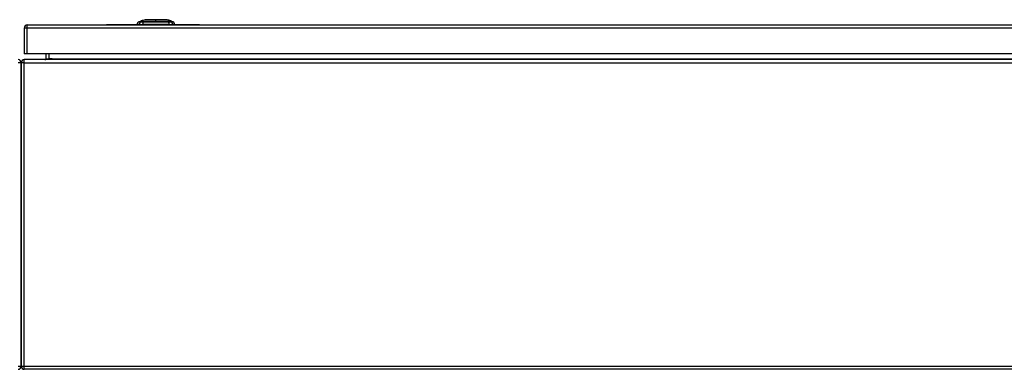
# Model space of a CAD drawing. Header units: inches. Extents: x 25 to 686, y 75 to 314.
# Tile 45 of 160: x 91 to 123, y 296 to 307. Entities that reach past the tile are written whole.
import ezdxf

# ---------------------------------------------------------------- set-up
doc = ezdxf.new("R2010")
doc.units = ezdxf.units.IN
doc.header["$MEASUREMENT"] = 0
doc.layers.add('Visible Edges(ANSI)', color=7, linetype='Continuous', lineweight=25)
doc.layers.add('Visible Tangent Edges(ANSI)', color=7, linetype='Continuous', lineweight=25)

msp = doc.modelspace()

# ---------------------------------------------------------------- linework, layer by layer
at = {"layer": 'Visible Edges(ANSI)'}
for p, q in [((91.528, 306.681), (91.528, 305.846)), ((91.627, 306.78), (157.232, 306.78)), ((93.93, 306.786), (93.93, 306.78)), ((93.93, 306.786), (94.18, 306.786)), ((95.212, 306.786), (94.18, 306.786)), ((95.241, 306.795), (95.168, 306.795)), ((95.228, 306.882), (95.29, 306.904)), ((95.241, 306.795), (95.35, 306.795)), ((95.285, 306.902), (95.285, 306.902)), ((95.298, 306.907), (95.333, 306.919)), ((95.298, 306.907), (95.298, 306.907)), ((95.303, 306.905), (95.303, 306.904)), ((95.314, 306.912), (95.322, 306.915)), ((95.315, 306.913), (95.315, 306.913)), ((95.322, 306.915), (95.322, 306.915)), ((95.329, 306.917), (95.338, 306.92)), ((95.33, 306.915), (95.33, 306.915)), ((95.334, 306.919), (95.334, 306.919)), ((95.337, 306.916), (95.337, 306.915)), ((95.338, 306.92), (95.338, 306.92)), ((95.343, 306.923), (95.422, 306.95)), ((95.343, 306.921), (95.343, 306.921)), ((95.347, 306.924), (95.347, 306.923)), ((96.207, 306.795), (95.35, 306.795)), ((95.36, 306.927), (95.36, 306.927)), ((95.362, 306.924), (95.362, 306.923)), ((95.364, 306.925), (95.364, 306.924)), ((96.135, 306.95), (96.16, 306.942)), ((96.16, 306.941), (96.16, 306.942)), ((96.16, 306.941), (96.16, 306.941)), ((96.16, 306.94), (96.16, 306.941)), ((96.178, 306.934), (96.16, 306.94)), ((96.16, 306.939), (96.16, 306.939)), ((96.16, 306.937), (96.16, 306.938)), ((96.166, 306.939), (96.207, 306.925)), ((96.176, 306.936), (96.176, 306.936)), ((96.176, 306.936), (96.176, 306.935)), ((96.183, 306.933), (96.183, 306.933)), ((96.19, 306.931), (96.19, 306.931)), ((96.19, 306.931), (96.19, 306.931)), ((96.195, 306.927), (96.195, 306.926)), ((96.205, 306.924), (96.197, 306.927)), ((96.197, 306.927), (96.197, 306.927)), ((96.197, 306.927), (96.197, 306.927)), ((96.197, 306.927), (96.197, 306.926)), ((96.197, 306.925), (96.197, 306.924)), ((96.202, 306.925), (96.207, 306.923)), ((96.205, 306.926), (96.205, 306.925)), ((96.205, 306.925), (96.205, 306.925)), ((96.205, 306.925), (96.205, 306.924)), ((96.207, 306.925), (96.207, 306.925)), ((96.207, 306.925), (96.274, 306.902)), ((96.207, 306.925), (96.207, 306.925)), ((96.207, 306.923), (96.207, 306.924)), ((96.207, 306.924), (96.207, 306.924)), ((96.207, 306.923), (96.207, 306.923)), ((96.207, 306.795), (96.316, 306.795)), ((96.209, 306.923), (96.209, 306.923)), ((96.274, 306.902), (96.274, 306.901)), ((96.275, 306.901), (96.275, 306.9)), ((96.275, 306.901), (96.275, 306.901)), ((96.275, 306.901), (96.275, 306.901)), ((96.275, 306.901), (96.329, 306.882)), ((96.389, 306.795), (96.316, 306.795)), ((97.18, 306.786), (96.345, 306.786)), ((97.18, 306.786), (97.43, 306.786)), ((97.43, 306.78), (97.43, 306.786)), ((91.627, 305.846), (91.528, 305.846)), ((157.232, 305.846), (91.627, 305.846)), ((92.228, 305.846), (92.228, 305.691)), ((91.43, 305.561), (91.43, 295.759)), ((91.43, 295.759), (91.43, 305.561)), ((157.331, 305.66), (91.529, 305.66)), ((156.055, 295.66), (91.529, 295.66))]:
    msp.add_line(p, q, dxfattribs=at)
at = {"layer": 'Visible Edges(ANSI)', "flags": 128}
for points in [[(95.302, 306.908), (95.3, 306.907), (95.298, 306.906), (95.296, 306.906), (95.294, 306.905), (95.292, 306.904), (95.29, 306.904), (95.289, 306.903), (95.287, 306.903), (95.286, 306.902), (95.285, 306.902), (95.284, 306.902), (95.283, 306.901), (95.282, 306.901), (95.281, 306.901), (95.281, 306.901), (95.28, 306.9), (95.279, 306.9), (95.279, 306.9), (95.279, 306.9), (95.278, 306.9), (95.278, 306.9), (95.278, 306.9), (95.278, 306.9), (95.278, 306.9)], [(95.278, 306.9), (95.278, 306.9), (95.278, 306.9), (95.278, 306.9), (95.278, 306.9), (95.279, 306.9), (95.28, 306.9), (95.281, 306.901), (95.282, 306.901), (95.283, 306.901), (95.283, 306.902), (95.284, 306.902), (95.285, 306.902), (95.286, 306.903), (95.287, 306.903), (95.288, 306.903), (95.289, 306.904), (95.29, 306.904), (95.291, 306.904), (95.292, 306.905), (95.293, 306.905), (95.294, 306.905), (95.295, 306.906), (95.296, 306.906), (95.298, 306.907)], [(95.285, 306.901), (95.287, 306.902), (95.29, 306.903), (95.292, 306.904), (95.295, 306.904), (95.297, 306.905), (95.299, 306.906), (95.302, 306.907), (95.304, 306.908), (95.307, 306.909), (95.309, 306.909), (95.312, 306.91), (95.314, 306.911), (95.316, 306.912), (95.319, 306.913), (95.321, 306.914), (95.324, 306.914), (95.326, 306.915), (95.328, 306.916), (95.331, 306.917), (95.333, 306.918), (95.336, 306.919), (95.338, 306.919), (95.341, 306.92), (95.343, 306.921)], [(95.285, 306.902), (95.285, 306.902), (95.285, 306.902), (95.286, 306.902), (95.286, 306.903), (95.287, 306.903), (95.287, 306.903), (95.288, 306.903), (95.288, 306.903), (95.289, 306.904), (95.29, 306.904), (95.291, 306.904), (95.291, 306.904), (95.292, 306.904), (95.293, 306.905), (95.294, 306.905), (95.294, 306.905), (95.295, 306.906), (95.296, 306.906), (95.297, 306.906), (95.298, 306.907), (95.299, 306.907), (95.3, 306.907), (95.301, 306.907), (95.302, 306.908)], [(95.299, 306.907), (95.298, 306.907), (95.297, 306.906), (95.296, 306.906), (95.295, 306.906), (95.294, 306.905), (95.293, 306.905), (95.292, 306.905), (95.291, 306.904), (95.29, 306.904), (95.289, 306.904), (95.288, 306.903), (95.288, 306.903), (95.287, 306.903), (95.287, 306.903), (95.286, 306.903), (95.286, 306.903), (95.286, 306.903), (95.286, 306.902), (95.285, 306.902), (95.285, 306.902), (95.285, 306.902), (95.285, 306.902), (95.285, 306.902), (95.285, 306.902)], [(95.287, 306.901), (95.286, 306.901), (95.286, 306.901), (95.286, 306.901), (95.286, 306.901), (95.286, 306.901), (95.286, 306.901), (95.286, 306.901), (95.286, 306.901), (95.286, 306.901), (95.286, 306.901), (95.286, 306.901), (95.286, 306.901), (95.286, 306.901), (95.286, 306.901), (95.286, 306.901), (95.286, 306.901), (95.286, 306.901), (95.285, 306.901), (95.285, 306.901), (95.285, 306.901), (95.285, 306.901), (95.285, 306.901), (95.285, 306.901), (95.285, 306.901)], [(95.361, 306.927), (95.358, 306.926), (95.355, 306.925), (95.352, 306.924), (95.349, 306.923), (95.345, 306.922), (95.342, 306.921), (95.339, 306.919), (95.336, 306.918), (95.333, 306.917), (95.33, 306.916), (95.327, 306.915), (95.324, 306.914), (95.321, 306.913), (95.317, 306.912), (95.314, 306.911), (95.311, 306.91), (95.308, 306.909), (95.305, 306.908), (95.302, 306.907), (95.299, 306.905), (95.296, 306.904), (95.293, 306.903), (95.29, 306.902), (95.287, 306.901)], [(95.297, 306.903), (95.296, 306.903), (95.296, 306.903), (95.299, 306.904), (95.301, 306.905), (95.302, 306.906), (95.303, 306.906), (95.304, 306.906), (95.305, 306.907), (95.306, 306.907), (95.307, 306.907), (95.308, 306.908), (95.31, 306.908), (95.311, 306.909), (95.312, 306.909), (95.313, 306.91), (95.314, 306.91), (95.316, 306.91), (95.317, 306.911), (95.318, 306.911), (95.319, 306.912), (95.321, 306.912), (95.322, 306.913), (95.323, 306.913), (95.325, 306.914)], [(95.328, 306.912), (95.326, 306.911), (95.325, 306.911), (95.323, 306.91), (95.321, 306.91), (95.32, 306.909), (95.318, 306.909), (95.317, 306.908), (95.315, 306.908), (95.313, 306.907), (95.311, 306.906), (95.309, 306.906), (95.307, 306.905), (95.305, 306.905), (95.304, 306.904), (95.303, 306.904), (95.302, 306.904), (95.301, 306.904), (95.3, 306.903), (95.299, 306.903), (95.299, 306.903), (95.298, 306.903), (95.298, 306.903), (95.297, 306.903), (95.297, 306.903)], [(95.298, 306.907), (95.298, 306.907), (95.298, 306.907), (95.298, 306.907), (95.298, 306.907), (95.298, 306.907), (95.298, 306.907), (95.298, 306.907), (95.298, 306.907), (95.298, 306.907), (95.298, 306.907), (95.298, 306.907), (95.298, 306.907), (95.298, 306.907), (95.299, 306.907), (95.299, 306.907), (95.299, 306.907), (95.299, 306.907), (95.299, 306.907), (95.299, 306.907), (95.299, 306.907), (95.299, 306.907), (95.299, 306.907), (95.299, 306.907), (95.299, 306.907)], [(95.32, 306.914), (95.32, 306.914), (95.32, 306.914), (95.319, 306.914), (95.319, 306.914), (95.319, 306.914), (95.319, 306.914), (95.318, 306.914), (95.318, 306.913), (95.318, 306.913), (95.317, 306.913), (95.317, 306.913), (95.316, 306.913), (95.316, 306.913), (95.315, 306.912), (95.314, 306.912), (95.313, 306.912), (95.312, 306.911), (95.311, 306.911), (95.31, 306.91), (95.308, 306.91), (95.307, 306.909), (95.305, 306.909), (95.304, 306.908), (95.302, 306.908)], [(95.302, 306.908), (95.302, 306.908), (95.303, 306.908), (95.304, 306.909), (95.305, 306.909), (95.306, 306.909), (95.307, 306.91), (95.307, 306.91), (95.308, 306.91), (95.309, 306.91), (95.31, 306.911), (95.31, 306.911), (95.311, 306.911), (95.311, 306.911), (95.312, 306.912), (95.313, 306.912), (95.313, 306.912), (95.314, 306.912), (95.314, 306.912), (95.315, 306.913), (95.315, 306.913), (95.315, 306.913), (95.315, 306.913), (95.315, 306.913), (95.315, 306.913)], [(95.317, 306.91), (95.316, 306.91), (95.315, 306.91), (95.314, 306.909), (95.313, 306.909), (95.312, 306.909), (95.311, 306.908), (95.31, 306.908), (95.309, 306.907), (95.308, 306.907), (95.307, 306.907), (95.306, 306.907), (95.306, 306.906), (95.305, 306.906), (95.305, 306.906), (95.304, 306.906), (95.304, 306.905), (95.304, 306.905), (95.304, 306.905), (95.303, 306.905), (95.303, 306.905), (95.303, 306.905), (95.304, 306.905), (95.304, 306.905), (95.304, 306.905)], [(95.304, 306.905), (95.304, 306.905), (95.304, 306.905), (95.305, 306.905), (95.305, 306.905), (95.306, 306.905), (95.306, 306.906), (95.306, 306.906), (95.307, 306.906), (95.307, 306.906), (95.308, 306.906), (95.309, 306.906), (95.309, 306.906), (95.31, 306.907), (95.311, 306.907), (95.311, 306.907), (95.312, 306.907), (95.313, 306.908), (95.315, 306.908), (95.316, 306.909), (95.318, 306.909), (95.32, 306.91), (95.321, 306.91), (95.323, 306.911), (95.325, 306.911)], [(95.315, 306.913), (95.315, 306.913), (95.315, 306.913), (95.315, 306.913), (95.315, 306.913), (95.315, 306.913), (95.315, 306.913), (95.315, 306.913), (95.315, 306.913), (95.315, 306.913), (95.315, 306.913), (95.315, 306.913), (95.315, 306.913), (95.315, 306.913), (95.315, 306.913), (95.315, 306.913), (95.315, 306.913), (95.315, 306.913), (95.315, 306.913), (95.314, 306.913), (95.314, 306.913), (95.314, 306.912), (95.314, 306.912), (95.314, 306.912), (95.314, 306.912)], [(95.337, 306.916), (95.336, 306.916), (95.336, 306.916), (95.335, 306.916), (95.334, 306.916), (95.333, 306.916), (95.332, 306.915), (95.331, 306.915), (95.33, 306.915), (95.329, 306.914), (95.329, 306.914), (95.328, 306.914), (95.327, 306.914), (95.326, 306.913), (95.325, 306.913), (95.325, 306.913), (95.324, 306.913), (95.323, 306.912), (95.322, 306.912), (95.321, 306.912), (95.32, 306.912), (95.32, 306.911), (95.319, 306.911), (95.318, 306.911), (95.317, 306.91)], [(95.336, 306.92), (95.335, 306.919), (95.334, 306.919), (95.334, 306.919), (95.333, 306.919), (95.332, 306.918), (95.332, 306.918), (95.331, 306.918), (95.33, 306.918), (95.33, 306.917), (95.329, 306.917), (95.328, 306.917), (95.328, 306.917), (95.327, 306.917), (95.326, 306.916), (95.325, 306.916), (95.325, 306.916), (95.324, 306.916), (95.323, 306.915), (95.323, 306.915), (95.322, 306.915), (95.321, 306.915), (95.321, 306.915), (95.32, 306.914), (95.32, 306.914)], [(95.322, 306.915), (95.323, 306.915), (95.324, 306.916), (95.326, 306.916), (95.327, 306.917), (95.327, 306.917), (95.328, 306.917), (95.328, 306.917), (95.329, 306.917), (95.329, 306.917), (95.329, 306.918), (95.33, 306.918), (95.33, 306.918), (95.331, 306.918), (95.331, 306.918), (95.331, 306.918), (95.332, 306.918), (95.332, 306.919), (95.333, 306.919), (95.333, 306.919), (95.334, 306.919), (95.334, 306.919), (95.334, 306.919), (95.335, 306.919), (95.335, 306.92)], [(95.322, 306.915), (95.322, 306.915), (95.322, 306.915), (95.322, 306.915), (95.322, 306.915), (95.322, 306.915), (95.322, 306.915), (95.322, 306.915), (95.322, 306.915), (95.322, 306.915), (95.322, 306.915), (95.322, 306.915), (95.322, 306.915), (95.322, 306.915), (95.322, 306.915), (95.322, 306.915), (95.322, 306.915), (95.322, 306.915), (95.322, 306.915), (95.322, 306.915), (95.322, 306.915), (95.322, 306.915), (95.322, 306.915), (95.322, 306.915), (95.322, 306.915)], [(95.325, 306.914), (95.326, 306.914), (95.327, 306.915), (95.329, 306.915), (95.33, 306.916), (95.332, 306.916), (95.333, 306.917), (95.334, 306.917), (95.336, 306.917), (95.337, 306.918), (95.339, 306.918), (95.34, 306.919), (95.341, 306.919), (95.343, 306.92), (95.344, 306.92), (95.346, 306.921), (95.347, 306.921), (95.348, 306.922), (95.35, 306.922), (95.351, 306.922), (95.352, 306.923), (95.353, 306.923), (95.355, 306.924), (95.356, 306.924), (95.357, 306.924)], [(95.325, 306.911), (95.326, 306.912), (95.327, 306.912), (95.328, 306.913), (95.33, 306.913), (95.331, 306.913), (95.332, 306.914), (95.333, 306.914), (95.334, 306.915), (95.335, 306.915), (95.335, 306.915), (95.336, 306.915), (95.336, 306.916), (95.336, 306.916), (95.337, 306.916), (95.337, 306.916), (95.337, 306.916), (95.337, 306.916), (95.337, 306.916), (95.337, 306.916), (95.337, 306.916), (95.337, 306.916), (95.337, 306.916), (95.337, 306.916), (95.337, 306.916)], [(95.345, 306.919), (95.346, 306.919), (95.346, 306.919), (95.346, 306.919), (95.345, 306.919), (95.345, 306.918), (95.344, 306.918), (95.343, 306.917), (95.342, 306.917), (95.342, 306.917), (95.341, 306.917), (95.34, 306.916), (95.34, 306.916), (95.339, 306.916), (95.338, 306.915), (95.337, 306.915), (95.336, 306.915), (95.335, 306.914), (95.334, 306.914), (95.333, 306.914), (95.332, 306.913), (95.331, 306.913), (95.33, 306.912), (95.329, 306.912), (95.328, 306.912)], [(95.343, 306.921), (95.342, 306.921), (95.342, 306.921), (95.341, 306.921), (95.341, 306.921), (95.34, 306.92), (95.34, 306.92), (95.339, 306.92), (95.339, 306.92), (95.338, 306.92), (95.338, 306.92), (95.337, 306.919), (95.337, 306.919), (95.337, 306.919), (95.336, 306.919), (95.336, 306.919), (95.335, 306.919), (95.334, 306.919), (95.334, 306.918), (95.333, 306.918), (95.332, 306.918), (95.331, 306.918), (95.331, 306.917), (95.33, 306.917), (95.329, 306.917)], [(95.359, 306.924), (95.357, 306.924), (95.355, 306.923), (95.352, 306.923), (95.35, 306.922), (95.348, 306.921), (95.346, 306.921), (95.345, 306.92), (95.344, 306.92), (95.343, 306.919), (95.342, 306.919), (95.341, 306.919), (95.341, 306.919), (95.34, 306.918), (95.339, 306.918), (95.338, 306.918), (95.337, 306.917), (95.336, 306.917), (95.335, 306.917), (95.335, 306.917), (95.334, 306.916), (95.333, 306.916), (95.332, 306.916), (95.331, 306.915), (95.33, 306.915)], [(95.33, 306.915), (95.331, 306.915), (95.332, 306.916), (95.333, 306.916), (95.333, 306.916), (95.334, 306.916), (95.335, 306.916), (95.335, 306.917), (95.336, 306.917), (95.337, 306.917), (95.337, 306.917), (95.338, 306.917), (95.339, 306.918), (95.339, 306.918), (95.34, 306.918), (95.341, 306.918), (95.341, 306.918), (95.342, 306.918), (95.343, 306.919), (95.343, 306.919), (95.344, 306.919), (95.344, 306.919), (95.344, 306.919), (95.345, 306.919), (95.345, 306.919)], [(95.346, 306.924), (95.346, 306.924), (95.346, 306.924), (95.346, 306.924), (95.345, 306.923), (95.345, 306.923), (95.344, 306.923), (95.343, 306.923), (95.343, 306.923), (95.342, 306.922), (95.342, 306.922), (95.341, 306.922), (95.341, 306.922), (95.34, 306.921), (95.339, 306.921), (95.339, 306.921), (95.338, 306.921), (95.337, 306.921), (95.337, 306.92), (95.336, 306.92), (95.335, 306.92), (95.334, 306.92), (95.334, 306.919), (95.333, 306.919), (95.332, 306.919)], [(95.332, 306.919), (95.332, 306.919), (95.332, 306.919), (95.332, 306.919), (95.333, 306.919), (95.333, 306.919), (95.333, 306.919), (95.333, 306.919), (95.333, 306.919), (95.333, 306.919), (95.333, 306.919), (95.333, 306.919), (95.333, 306.919), (95.333, 306.919), (95.333, 306.919), (95.333, 306.919), (95.333, 306.919), (95.333, 306.919), (95.333, 306.919), (95.333, 306.919), (95.333, 306.919), (95.333, 306.919), (95.333, 306.919), (95.334, 306.919), (95.334, 306.919)], [(95.334, 306.919), (95.335, 306.92), (95.337, 306.92), (95.339, 306.921), (95.34, 306.922), (95.342, 306.922), (95.343, 306.923), (95.345, 306.923), (95.346, 306.924), (95.347, 306.924), (95.348, 306.924), (95.349, 306.925), (95.35, 306.925), (95.35, 306.925), (95.351, 306.925), (95.351, 306.925), (95.352, 306.926), (95.352, 306.926), (95.353, 306.926), (95.353, 306.926), (95.353, 306.926), (95.354, 306.926), (95.354, 306.926), (95.354, 306.926), (95.354, 306.926)], [(95.335, 306.92), (95.336, 306.92), (95.337, 306.92), (95.338, 306.92), (95.338, 306.921), (95.339, 306.921), (95.34, 306.921), (95.341, 306.921), (95.341, 306.922), (95.342, 306.922), (95.342, 306.922), (95.343, 306.922), (95.344, 306.923), (95.344, 306.923), (95.345, 306.923), (95.345, 306.923), (95.345, 306.923), (95.346, 306.923), (95.346, 306.923), (95.346, 306.924), (95.346, 306.924), (95.346, 306.924), (95.346, 306.924), (95.347, 306.924), (95.346, 306.924)], [(95.354, 306.926), (95.354, 306.926), (95.354, 306.926), (95.354, 306.926), (95.354, 306.926), (95.353, 306.926), (95.353, 306.926), (95.352, 306.925), (95.351, 306.925), (95.351, 306.925), (95.35, 306.925), (95.349, 306.924), (95.348, 306.924), (95.347, 306.923), (95.346, 306.923), (95.345, 306.923), (95.344, 306.922), (95.343, 306.922), (95.342, 306.922), (95.341, 306.921), (95.34, 306.921), (95.339, 306.921), (95.338, 306.92), (95.337, 306.92), (95.336, 306.92)], [(95.338, 306.92), (95.339, 306.92), (95.34, 306.921), (95.341, 306.921), (95.342, 306.921), (95.343, 306.922), (95.344, 306.922), (95.345, 306.922), (95.346, 306.922), (95.347, 306.923), (95.348, 306.923), (95.349, 306.923), (95.35, 306.924), (95.35, 306.924), (95.351, 306.924), (95.352, 306.924), (95.353, 306.925), (95.354, 306.925), (95.355, 306.925), (95.355, 306.925), (95.356, 306.926), (95.357, 306.926), (95.358, 306.926), (95.359, 306.927), (95.36, 306.927)], [(95.355, 306.922), (95.356, 306.922), (95.356, 306.922), (95.356, 306.922), (95.356, 306.922), (95.357, 306.922), (95.357, 306.922), (95.357, 306.923), (95.358, 306.923), (95.358, 306.923), (95.358, 306.923), (95.359, 306.923), (95.359, 306.923), (95.359, 306.923), (95.359, 306.923), (95.36, 306.923), (95.36, 306.924), (95.36, 306.924), (95.361, 306.924), (95.361, 306.924), (95.361, 306.924), (95.361, 306.924), (95.361, 306.924), (95.362, 306.924), (95.362, 306.924)], [(95.358, 306.922), (95.358, 306.922), (95.358, 306.922), (95.358, 306.922), (95.358, 306.922), (95.358, 306.922), (95.358, 306.922), (95.358, 306.922), (95.357, 306.922), (95.357, 306.922), (95.357, 306.922), (95.357, 306.922), (95.357, 306.922), (95.357, 306.922), (95.357, 306.922), (95.356, 306.922), (95.356, 306.922), (95.356, 306.922), (95.356, 306.922), (95.356, 306.922), (95.356, 306.922), (95.356, 306.922), (95.356, 306.922), (95.355, 306.922), (95.355, 306.922)], [(95.357, 306.924), (95.358, 306.925), (95.359, 306.925), (95.359, 306.925), (95.36, 306.925), (95.361, 306.926), (95.362, 306.926), (95.362, 306.926), (95.363, 306.926), (95.364, 306.926), (95.364, 306.927), (95.365, 306.927), (95.366, 306.927), (95.366, 306.927), (95.367, 306.927), (95.367, 306.927), (95.368, 306.927), (95.368, 306.927), (95.369, 306.928), (95.369, 306.928), (95.369, 306.928), (95.37, 306.928), (95.37, 306.928), (95.37, 306.928), (95.371, 306.928)], [(95.371, 306.928), (95.371, 306.928), (95.371, 306.928), (95.371, 306.928), (95.372, 306.928), (95.372, 306.928), (95.372, 306.928), (95.371, 306.928), (95.371, 306.927), (95.371, 306.927), (95.371, 306.927), (95.37, 306.927), (95.37, 306.926), (95.369, 306.926), (95.368, 306.926), (95.368, 306.926), (95.367, 306.925), (95.366, 306.925), (95.365, 306.925), (95.364, 306.924), (95.363, 306.924), (95.362, 306.923), (95.361, 306.923), (95.36, 306.923), (95.358, 306.922)], [(95.363, 306.925), (95.363, 306.925), (95.363, 306.925), (95.363, 306.925), (95.363, 306.925), (95.363, 306.925), (95.362, 306.925), (95.362, 306.925), (95.362, 306.925), (95.362, 306.925), (95.362, 306.925), (95.362, 306.925), (95.361, 306.925), (95.361, 306.925), (95.361, 306.925), (95.361, 306.925), (95.361, 306.925), (95.36, 306.925), (95.36, 306.925), (95.36, 306.925), (95.36, 306.925), (95.359, 306.925), (95.359, 306.924), (95.359, 306.924), (95.359, 306.924)], [(95.36, 306.927), (95.36, 306.927), (95.36, 306.927), (95.36, 306.927), (95.36, 306.927), (95.36, 306.927), (95.36, 306.927), (95.36, 306.927), (95.36, 306.927), (95.36, 306.927), (95.36, 306.927), (95.36, 306.927), (95.36, 306.927), (95.36, 306.927), (95.36, 306.927), (95.36, 306.927), (95.361, 306.927), (95.361, 306.927), (95.361, 306.927), (95.361, 306.927), (95.361, 306.927), (95.361, 306.927), (95.361, 306.927), (95.361, 306.927), (95.361, 306.927)], [(95.362, 306.924), (95.362, 306.924), (95.362, 306.924), (95.363, 306.925), (95.363, 306.925), (95.363, 306.925), (95.363, 306.925), (95.363, 306.925), (95.363, 306.925), (95.363, 306.925), (95.363, 306.925), (95.364, 306.925), (95.364, 306.925), (95.364, 306.925), (95.364, 306.925), (95.364, 306.925), (95.364, 306.925), (95.364, 306.925), (95.364, 306.925), (95.364, 306.925), (95.364, 306.925), (95.363, 306.925), (95.363, 306.925), (95.363, 306.925), (95.363, 306.925)], [(96.134, 306.95), (96.133, 306.95), (96.132, 306.95), (96.13, 306.95), (96.127, 306.95), (96.123, 306.95), (96.118, 306.95), (96.113, 306.95), (96.107, 306.95), (96.099, 306.95), (96.092, 306.95), (96.083, 306.95), (96.074, 306.95), (96.064, 306.95), (96.053, 306.951), (96.042, 306.951), (96.03, 306.951), (96.017, 306.951), (96.004, 306.951), (95.99, 306.95), (95.976, 306.95), (95.961, 306.95), (95.946, 306.95), (95.931, 306.95), (95.915, 306.95), (95.898, 306.95), (95.882, 306.95), (95.865, 306.95), (95.848, 306.95), (95.831, 306.95), (95.814, 306.95), (95.796, 306.95), (95.779, 306.95), (95.761, 306.95), (95.744, 306.95), (95.727, 306.95), (95.709, 306.95), (95.692, 306.95), (95.675, 306.95), (95.659, 306.95), (95.643, 306.95), (95.627, 306.95), (95.611, 306.95), (95.596, 306.95), (95.581, 306.95), (95.567, 306.95), (95.553, 306.951), (95.54, 306.951), (95.527, 306.951), (95.515, 306.951), (95.504, 306.951), (95.493, 306.95), (95.483, 306.95), (95.474, 306.95), (95.465, 306.95), (95.457, 306.95), (95.45, 306.95), (95.444, 306.95), (95.438, 306.95), (95.434, 306.95), (95.43, 306.95), (95.427, 306.95), (95.425, 306.95), (95.424, 306.95), (95.423, 306.95)], [(96.183, 306.933), (96.182, 306.933), (96.181, 306.934), (96.18, 306.934), (96.179, 306.934), (96.178, 306.935), (96.177, 306.935), (96.176, 306.935), (96.175, 306.936), (96.174, 306.936), (96.173, 306.936), (96.172, 306.937), (96.171, 306.937), (96.17, 306.937), (96.169, 306.938), (96.168, 306.938), (96.167, 306.938), (96.166, 306.939), (96.165, 306.939), (96.164, 306.939), (96.164, 306.94), (96.163, 306.94), (96.162, 306.94), (96.161, 306.941), (96.16, 306.941)], [(96.16, 306.941), (96.16, 306.941), (96.161, 306.941), (96.162, 306.941), (96.162, 306.94), (96.163, 306.94), (96.164, 306.94), (96.164, 306.94), (96.165, 306.939), (96.166, 306.939), (96.166, 306.939), (96.167, 306.939), (96.168, 306.938), (96.168, 306.938), (96.169, 306.938), (96.17, 306.938), (96.17, 306.938), (96.171, 306.937), (96.172, 306.937), (96.172, 306.937), (96.173, 306.937), (96.174, 306.936), (96.175, 306.936), (96.175, 306.936), (96.176, 306.936)], [(96.176, 306.936), (96.175, 306.936), (96.175, 306.936), (96.174, 306.936), (96.173, 306.937), (96.172, 306.937), (96.172, 306.937), (96.171, 306.937), (96.17, 306.938), (96.17, 306.938), (96.169, 306.938), (96.168, 306.938), (96.168, 306.939), (96.167, 306.939), (96.166, 306.939), (96.166, 306.939), (96.165, 306.94), (96.164, 306.94), (96.164, 306.94), (96.163, 306.94), (96.162, 306.941), (96.162, 306.941), (96.161, 306.941), (96.16, 306.941), (96.16, 306.941)], [(96.16, 306.941), (96.161, 306.941), (96.162, 306.941), (96.163, 306.94), (96.163, 306.94), (96.164, 306.94), (96.165, 306.939), (96.166, 306.939), (96.167, 306.939), (96.168, 306.938), (96.169, 306.938), (96.17, 306.938), (96.171, 306.937), (96.172, 306.937), (96.173, 306.937), (96.174, 306.936), (96.175, 306.936), (96.176, 306.936), (96.177, 306.935), (96.178, 306.935), (96.179, 306.935), (96.18, 306.934), (96.181, 306.934), (96.182, 306.934), (96.183, 306.933)], [(96.16, 306.941), (96.161, 306.94), (96.163, 306.939), (96.165, 306.939), (96.167, 306.938), (96.169, 306.937), (96.171, 306.937), (96.173, 306.936), (96.175, 306.935), (96.177, 306.935), (96.179, 306.934), (96.18, 306.933), (96.182, 306.933), (96.184, 306.932), (96.186, 306.931), (96.188, 306.931), (96.19, 306.93), (96.192, 306.929), (96.194, 306.929), (96.196, 306.928), (96.198, 306.927), (96.199, 306.927), (96.201, 306.926), (96.203, 306.925), (96.205, 306.925)], [(96.178, 306.932), (96.178, 306.933), (96.177, 306.933), (96.176, 306.933), (96.175, 306.933), (96.174, 306.934), (96.174, 306.934), (96.173, 306.934), (96.172, 306.934), (96.171, 306.935), (96.171, 306.935), (96.17, 306.935), (96.169, 306.935), (96.168, 306.936), (96.167, 306.936), (96.167, 306.936), (96.166, 306.937), (96.165, 306.937), (96.164, 306.937), (96.164, 306.937), (96.163, 306.938), (96.162, 306.938), (96.161, 306.938), (96.16, 306.938), (96.16, 306.939)], [(96.16, 306.939), (96.161, 306.939), (96.162, 306.939), (96.163, 306.938), (96.164, 306.938), (96.166, 306.937), (96.167, 306.937), (96.168, 306.936), (96.169, 306.936), (96.17, 306.936), (96.172, 306.935), (96.173, 306.935), (96.174, 306.934), (96.175, 306.934), (96.176, 306.934), (96.178, 306.933), (96.179, 306.933), (96.18, 306.932), (96.181, 306.932), (96.182, 306.931), (96.184, 306.931), (96.185, 306.931), (96.186, 306.93), (96.187, 306.93), (96.188, 306.929)], [(96.16, 306.938), (96.161, 306.937), (96.162, 306.937), (96.163, 306.936), (96.164, 306.936), (96.166, 306.936), (96.167, 306.935), (96.168, 306.935), (96.169, 306.934), (96.17, 306.934), (96.172, 306.934), (96.173, 306.933), (96.174, 306.933), (96.175, 306.932), (96.176, 306.932), (96.178, 306.931), (96.179, 306.931), (96.18, 306.931), (96.181, 306.93), (96.182, 306.93), (96.184, 306.929), (96.185, 306.929), (96.186, 306.929), (96.187, 306.928), (96.188, 306.928)], [(96.188, 306.927), (96.187, 306.928), (96.186, 306.928), (96.185, 306.928), (96.183, 306.929), (96.182, 306.929), (96.181, 306.93), (96.18, 306.93), (96.179, 306.93), (96.177, 306.931), (96.176, 306.931), (96.175, 306.932), (96.174, 306.932), (96.173, 306.932), (96.172, 306.933), (96.17, 306.933), (96.169, 306.934), (96.168, 306.934), (96.167, 306.934), (96.166, 306.935), (96.164, 306.935), (96.163, 306.936), (96.162, 306.936), (96.161, 306.936), (96.16, 306.937)], [(96.192, 306.929), (96.192, 306.929), (96.191, 306.929), (96.191, 306.929), (96.19, 306.929), (96.19, 306.93), (96.189, 306.93), (96.189, 306.93), (96.188, 306.93), (96.187, 306.93), (96.187, 306.931), (96.186, 306.931), (96.186, 306.931), (96.185, 306.931), (96.184, 306.932), (96.184, 306.932), (96.183, 306.932), (96.183, 306.932), (96.182, 306.932), (96.181, 306.933), (96.181, 306.933), (96.18, 306.933), (96.18, 306.933), (96.179, 306.933), (96.178, 306.934)], [(96.192, 306.927), (96.192, 306.928), (96.191, 306.928), (96.191, 306.928), (96.19, 306.928), (96.19, 306.928), (96.189, 306.929), (96.189, 306.929), (96.188, 306.929), (96.187, 306.929), (96.187, 306.929), (96.186, 306.93), (96.186, 306.93), (96.185, 306.93), (96.184, 306.93), (96.184, 306.93), (96.183, 306.931), (96.183, 306.931), (96.182, 306.931), (96.181, 306.931), (96.181, 306.931), (96.18, 306.932), (96.18, 306.932), (96.179, 306.932), (96.178, 306.932)], [(96.183, 306.933), (96.184, 306.933), (96.185, 306.933), (96.186, 306.932), (96.187, 306.932), (96.187, 306.932), (96.188, 306.931), (96.189, 306.931), (96.19, 306.931), (96.191, 306.93), (96.192, 306.93), (96.193, 306.93), (96.194, 306.929), (96.195, 306.929), (96.196, 306.929), (96.197, 306.928), (96.198, 306.928), (96.199, 306.928), (96.2, 306.928), (96.2, 306.927), (96.201, 306.927), (96.202, 306.927), (96.203, 306.926), (96.204, 306.926), (96.205, 306.926)], [(96.205, 306.925), (96.204, 306.925), (96.203, 306.926), (96.202, 306.926), (96.201, 306.926), (96.201, 306.927), (96.2, 306.927), (96.199, 306.927), (96.198, 306.928), (96.197, 306.928), (96.196, 306.928), (96.195, 306.929), (96.194, 306.929), (96.193, 306.929), (96.192, 306.93), (96.191, 306.93), (96.19, 306.93), (96.189, 306.931), (96.189, 306.931), (96.188, 306.931), (96.187, 306.932), (96.186, 306.932), (96.185, 306.932), (96.184, 306.933), (96.183, 306.933)], [(96.188, 306.929), (96.189, 306.929), (96.189, 306.929), (96.189, 306.929), (96.189, 306.929), (96.19, 306.929), (96.19, 306.929), (96.19, 306.929), (96.19, 306.929), (96.191, 306.929), (96.191, 306.929), (96.191, 306.929), (96.191, 306.928), (96.192, 306.928), (96.192, 306.928), (96.192, 306.928), (96.192, 306.928), (96.193, 306.928), (96.193, 306.928), (96.193, 306.928), (96.193, 306.928), (96.194, 306.928), (96.194, 306.928), (96.194, 306.928), (96.194, 306.927)], [(96.188, 306.928), (96.189, 306.928), (96.189, 306.928), (96.189, 306.928), (96.189, 306.928), (96.19, 306.927), (96.19, 306.927), (96.19, 306.927), (96.19, 306.927), (96.191, 306.927), (96.191, 306.927), (96.191, 306.927), (96.191, 306.927), (96.192, 306.927), (96.192, 306.927), (96.192, 306.927), (96.192, 306.927), (96.193, 306.926), (96.193, 306.926), (96.193, 306.926), (96.193, 306.926), (96.194, 306.926), (96.194, 306.926), (96.194, 306.926), (96.194, 306.926)], [(96.2, 306.923), (96.2, 306.923), (96.199, 306.924), (96.199, 306.924), (96.198, 306.924), (96.198, 306.924), (96.197, 306.924), (96.197, 306.924), (96.196, 306.925), (96.196, 306.925), (96.195, 306.925), (96.195, 306.925), (96.194, 306.925), (96.194, 306.925), (96.193, 306.925), (96.193, 306.926), (96.192, 306.926), (96.192, 306.926), (96.191, 306.926), (96.191, 306.926), (96.19, 306.926), (96.19, 306.927), (96.189, 306.927), (96.189, 306.927), (96.188, 306.927)], [(96.205, 306.925), (96.204, 306.926), (96.204, 306.926), (96.203, 306.926), (96.203, 306.926), (96.202, 306.927), (96.201, 306.927), (96.201, 306.927), (96.2, 306.927), (96.199, 306.927), (96.199, 306.928), (96.198, 306.928), (96.197, 306.928), (96.197, 306.928), (96.196, 306.929), (96.196, 306.929), (96.195, 306.929), (96.194, 306.929), (96.194, 306.929), (96.193, 306.93), (96.192, 306.93), (96.192, 306.93), (96.191, 306.93), (96.19, 306.931), (96.19, 306.931)], [(96.19, 306.931), (96.19, 306.931), (96.191, 306.93), (96.192, 306.93), (96.192, 306.93), (96.193, 306.93), (96.194, 306.929), (96.194, 306.929), (96.195, 306.929), (96.196, 306.929), (96.196, 306.928), (96.197, 306.928), (96.197, 306.928), (96.198, 306.928), (96.199, 306.928), (96.199, 306.927), (96.2, 306.927), (96.201, 306.927), (96.201, 306.927), (96.202, 306.926), (96.203, 306.926), (96.203, 306.926), (96.204, 306.926), (96.204, 306.925), (96.205, 306.925)], [(96.197, 306.927), (96.197, 306.927), (96.197, 306.927), (96.197, 306.927), (96.197, 306.927), (96.197, 306.927), (96.197, 306.927), (96.197, 306.927), (96.196, 306.927), (96.196, 306.927), (96.196, 306.927), (96.196, 306.927), (96.196, 306.927), (96.195, 306.928), (96.195, 306.928), (96.195, 306.928), (96.195, 306.928), (96.194, 306.928), (96.194, 306.928), (96.194, 306.928), (96.194, 306.928), (96.193, 306.928), (96.193, 306.928), (96.193, 306.929), (96.192, 306.929)], [(96.197, 306.925), (96.197, 306.925), (96.197, 306.925), (96.197, 306.925), (96.197, 306.925), (96.197, 306.926), (96.197, 306.926), (96.197, 306.926), (96.196, 306.926), (96.196, 306.926), (96.196, 306.926), (96.196, 306.926), (96.196, 306.926), (96.195, 306.926), (96.195, 306.926), (96.195, 306.926), (96.195, 306.926), (96.194, 306.927), (96.194, 306.927), (96.194, 306.927), (96.194, 306.927), (96.193, 306.927), (96.193, 306.927), (96.193, 306.927), (96.192, 306.927)], [(96.275, 306.901), (96.272, 306.902), (96.268, 306.903), (96.265, 306.905), (96.261, 306.906), (96.258, 306.907), (96.255, 306.908), (96.251, 306.909), (96.248, 306.91), (96.244, 306.912), (96.241, 306.913), (96.237, 306.914), (96.234, 306.915), (96.231, 306.917), (96.227, 306.918), (96.224, 306.919), (96.22, 306.92), (96.217, 306.921), (96.213, 306.923), (96.21, 306.924), (96.206, 306.925), (96.203, 306.926), (96.2, 306.927), (96.196, 306.929), (96.193, 306.93)], [(96.193, 306.93), (96.193, 306.929), (96.194, 306.929), (96.195, 306.929), (96.195, 306.929), (96.196, 306.929), (96.196, 306.928), (96.197, 306.928), (96.198, 306.928), (96.198, 306.928), (96.199, 306.928), (96.2, 306.927), (96.2, 306.927), (96.201, 306.927), (96.201, 306.927), (96.202, 306.927), (96.203, 306.926), (96.203, 306.926), (96.204, 306.926), (96.204, 306.926), (96.205, 306.925), (96.206, 306.925), (96.206, 306.925), (96.207, 306.925), (96.207, 306.925)], [(96.194, 306.927), (96.194, 306.927), (96.195, 306.927), (96.195, 306.927), (96.195, 306.927), (96.195, 306.927), (96.196, 306.927), (96.196, 306.927), (96.196, 306.927), (96.196, 306.927), (96.196, 306.927), (96.196, 306.927), (96.197, 306.927), (96.197, 306.927), (96.197, 306.927), (96.197, 306.927), (96.197, 306.927), (96.197, 306.927), (96.197, 306.927), (96.197, 306.927), (96.197, 306.927), (96.197, 306.927), (96.197, 306.927), (96.197, 306.927), (96.197, 306.927)], [(96.194, 306.926), (96.194, 306.926), (96.195, 306.926), (96.195, 306.926), (96.195, 306.926), (96.195, 306.926), (96.196, 306.926), (96.196, 306.926), (96.196, 306.925), (96.196, 306.925), (96.196, 306.925), (96.196, 306.925), (96.197, 306.925), (96.197, 306.925), (96.197, 306.925), (96.197, 306.925), (96.197, 306.925), (96.197, 306.925), (96.197, 306.925), (96.197, 306.925), (96.197, 306.925), (96.197, 306.925), (96.197, 306.925), (96.197, 306.925), (96.197, 306.925)], [(96.2, 306.925), (96.2, 306.925), (96.2, 306.925), (96.2, 306.925), (96.199, 306.925), (96.199, 306.925), (96.199, 306.925), (96.199, 306.925), (96.199, 306.925), (96.198, 306.925), (96.198, 306.926), (96.198, 306.926), (96.198, 306.926), (96.197, 306.926), (96.197, 306.926), (96.197, 306.926), (96.197, 306.926), (96.196, 306.926), (96.196, 306.926), (96.196, 306.926), (96.196, 306.926), (96.196, 306.926), (96.195, 306.926), (96.195, 306.927), (96.195, 306.927)], [(96.195, 306.927), (96.196, 306.926), (96.196, 306.926), (96.197, 306.926), (96.198, 306.925), (96.199, 306.925), (96.2, 306.925), (96.2, 306.925), (96.201, 306.924), (96.201, 306.924), (96.202, 306.924), (96.203, 306.924), (96.203, 306.923), (96.204, 306.923), (96.204, 306.923), (96.205, 306.923), (96.205, 306.923), (96.205, 306.923), (96.206, 306.922), (96.206, 306.922), (96.206, 306.922), (96.206, 306.922), (96.206, 306.922), (96.206, 306.922), (96.206, 306.922)], [(96.197, 306.927), (96.198, 306.927), (96.198, 306.927), (96.199, 306.926), (96.2, 306.926), (96.2, 306.926), (96.201, 306.926), (96.201, 306.925), (96.202, 306.925), (96.203, 306.925), (96.203, 306.925), (96.203, 306.925), (96.204, 306.924), (96.204, 306.924), (96.205, 306.924), (96.205, 306.924), (96.205, 306.924), (96.205, 306.924), (96.206, 306.924), (96.206, 306.924), (96.206, 306.923), (96.206, 306.923), (96.206, 306.923), (96.206, 306.923), (96.206, 306.923)], [(96.199, 306.928), (96.202, 306.926), (96.205, 306.925), (96.208, 306.924), (96.211, 306.923), (96.215, 306.922), (96.218, 306.921), (96.221, 306.92), (96.224, 306.919), (96.227, 306.918), (96.231, 306.916), (96.234, 306.915), (96.237, 306.914), (96.24, 306.913), (96.243, 306.912), (96.247, 306.911), (96.25, 306.91), (96.253, 306.909), (96.256, 306.908), (96.259, 306.906), (96.262, 306.905), (96.266, 306.904), (96.269, 306.903), (96.272, 306.902), (96.275, 306.901)], [(96.207, 306.924), (96.207, 306.925), (96.207, 306.925), (96.206, 306.925), (96.206, 306.925), (96.206, 306.925), (96.205, 306.925), (96.205, 306.925), (96.205, 306.925), (96.204, 306.926), (96.204, 306.926), (96.204, 306.926), (96.203, 306.926), (96.203, 306.926), (96.202, 306.926), (96.202, 306.926), (96.202, 306.926), (96.201, 306.927), (96.201, 306.927), (96.201, 306.927), (96.2, 306.927), (96.2, 306.927), (96.2, 306.927), (96.199, 306.927), (96.199, 306.928)], [(96.206, 306.923), (96.206, 306.923), (96.206, 306.923), (96.206, 306.923), (96.206, 306.923), (96.206, 306.923), (96.206, 306.923), (96.206, 306.923), (96.206, 306.923), (96.205, 306.923), (96.205, 306.923), (96.205, 306.924), (96.205, 306.924), (96.204, 306.924), (96.204, 306.924), (96.204, 306.924), (96.203, 306.924), (96.203, 306.924), (96.203, 306.924), (96.202, 306.924), (96.202, 306.924), (96.202, 306.924), (96.201, 306.925), (96.201, 306.925), (96.2, 306.925)], [(96.206, 306.922), (96.206, 306.922), (96.206, 306.922), (96.206, 306.922), (96.206, 306.922), (96.206, 306.922), (96.206, 306.922), (96.206, 306.922), (96.206, 306.922), (96.205, 306.922), (96.205, 306.922), (96.205, 306.922), (96.205, 306.922), (96.204, 306.922), (96.204, 306.922), (96.204, 306.922), (96.203, 306.922), (96.203, 306.922), (96.203, 306.923), (96.202, 306.923), (96.202, 306.923), (96.202, 306.923), (96.201, 306.923), (96.201, 306.923), (96.2, 306.923)], [(96.209, 306.923), (96.209, 306.923), (96.209, 306.923), (96.209, 306.923), (96.208, 306.923), (96.208, 306.923), (96.208, 306.923), (96.208, 306.923), (96.208, 306.923), (96.208, 306.923), (96.208, 306.923), (96.207, 306.923), (96.207, 306.923), (96.207, 306.924), (96.206, 306.924), (96.206, 306.924), (96.206, 306.924), (96.205, 306.924), (96.205, 306.924), (96.205, 306.924), (96.204, 306.925), (96.204, 306.925), (96.203, 306.925), (96.203, 306.925), (96.202, 306.925)], [(96.207, 306.924), (96.21, 306.923), (96.213, 306.922), (96.216, 306.921), (96.219, 306.92), (96.221, 306.919), (96.224, 306.918), (96.227, 306.917), (96.23, 306.916), (96.233, 306.915), (96.236, 306.914), (96.238, 306.913), (96.241, 306.912), (96.244, 306.911), (96.247, 306.91), (96.25, 306.909), (96.253, 306.908), (96.255, 306.907), (96.258, 306.906), (96.261, 306.905), (96.264, 306.904), (96.267, 306.903), (96.269, 306.902), (96.272, 306.902), (96.275, 306.901)], [(96.275, 306.901), (96.272, 306.902), (96.269, 306.903), (96.267, 306.904), (96.264, 306.904), (96.261, 306.905), (96.258, 306.906), (96.255, 306.907), (96.253, 306.908), (96.25, 306.909), (96.247, 306.91), (96.244, 306.911), (96.241, 306.912), (96.238, 306.913), (96.236, 306.914), (96.233, 306.915), (96.23, 306.916), (96.227, 306.917), (96.224, 306.918), (96.221, 306.919), (96.219, 306.92), (96.216, 306.921), (96.213, 306.922), (96.21, 306.923), (96.207, 306.924)], [(96.275, 306.9), (96.272, 306.901), (96.269, 306.902), (96.267, 306.903), (96.264, 306.904), (96.261, 306.905), (96.258, 306.906), (96.256, 306.906), (96.253, 306.907), (96.25, 306.908), (96.247, 306.909), (96.245, 306.91), (96.242, 306.911), (96.239, 306.912), (96.236, 306.913), (96.233, 306.914), (96.231, 306.915), (96.228, 306.916), (96.225, 306.917), (96.222, 306.918), (96.22, 306.919), (96.217, 306.92), (96.214, 306.921), (96.211, 306.922), (96.209, 306.923)]]:
    msp.add_lwpolyline(points, dxfattribs=at)
at = {"layer": 'Visible Edges(ANSI)'}
for centre, radius, start, end in [((91.627, 306.681), 0.099, 90, 180), ((95.285, 306.779), 0.118, 119.8169, 172.0587), ((95.247, 306.803), 0.0394, 191.537, 216.8699), ((95.231, 306.873), 0.00984, 109.29, 119.8169), ((95.423, 306.945), 0.00492, 90.1731, 109.29), ((96.134, 306.945), 0.00492, 70.71, 89.8269), ((96.325, 306.873), 0.00984, 60.1831, 70.71), ((96.272, 306.779), 0.118, 7.9413, 60.1831), ((96.31, 306.803), 0.0394, 323.1301, 348.463), ((91.331, 305.561), 0.099, 0, 90), ((91.529, 305.561), 0.099, 90, 180), ((92.197, 305.691), 0.031, 270, 0), ((91.331, 295.759), 0.099, 270, 0), ((91.529, 295.759), 0.099, 180, 270)]:
    msp.add_arc(centre, radius, start, end, dxfattribs=at)
at = {"layer": 'Visible Tangent Edges(ANSI)'}
for p, q in [((91.627, 306.681), (91.528, 306.681)), ((91.627, 306.681), (91.627, 306.78)), ((91.627, 305.846), (91.627, 306.681)), ((157.232, 306.681), (91.627, 306.681)), ((94.18, 306.78), (94.18, 306.786)), ((95.285, 306.902), (95.285, 306.902)), ((95.298, 306.882), (95.298, 306.882)), ((95.302, 306.908), (95.302, 306.908)), ((95.304, 306.905), (95.304, 306.904)), ((95.322, 306.915), (95.322, 306.915)), ((95.325, 306.914), (95.325, 306.913)), ((95.325, 306.911), (95.325, 306.911)), ((95.335, 306.92), (95.335, 306.919)), ((95.345, 306.919), (95.345, 306.918)), ((95.354, 306.926), (95.354, 306.926)), ((95.357, 306.924), (95.357, 306.924)), ((95.37, 306.882), (95.37, 306.882)), ((95.371, 306.928), (95.371, 306.927)), ((95.778, 306.882), (95.778, 306.95)), ((95.778, 306.95), (95.778, 306.95)), ((96.187, 306.882), (96.187, 306.882)), ((96.188, 306.929), (96.188, 306.929)), ((96.188, 306.928), (96.188, 306.927)), ((96.194, 306.927), (96.194, 306.927)), ((96.194, 306.926), (96.194, 306.925)), ((96.259, 306.882), (96.259, 306.882)), ((97.18, 306.786), (97.18, 306.78)), ((92.327, 305.691), (92.327, 305.846)), ((91.43, 305.561), (91.331, 305.561)), ((91.529, 305.561), (91.43, 305.561)), ((91.529, 305.561), (91.529, 305.66)), ((91.529, 295.759), (91.529, 305.561)), ((91.529, 305.561), (157.331, 305.561)), ((92.228, 305.691), (92.327, 305.691)), ((92.327, 305.691), (92.327, 305.66)), ((92.428, 305.691), (92.327, 305.691)), ((92.428, 305.691), (156.432, 305.691)), ((91.331, 295.759), (91.43, 295.759)), ((91.43, 295.759), (91.529, 295.759)), ((91.529, 295.66), (91.529, 295.759)), ((91.529, 295.759), (156.055, 295.759))]:
    msp.add_line(p, q, dxfattribs=at)
at = {"layer": 'Visible Tangent Edges(ANSI)', "flags": 128}
for points in [[(95.226, 306.882), (95.226, 306.882), (95.227, 306.882), (95.227, 306.882), (95.228, 306.882), (95.229, 306.882), (95.231, 306.882), (95.232, 306.882), (95.234, 306.882), (95.236, 306.882), (95.238, 306.882), (95.241, 306.882), (95.244, 306.882), (95.247, 306.882), (95.25, 306.881), (95.254, 306.881), (95.257, 306.881), (95.261, 306.881), (95.265, 306.881), (95.27, 306.881), (95.275, 306.881), (95.279, 306.881), (95.285, 306.881), (95.29, 306.881), (95.296, 306.881)], [(95.298, 306.882), (95.292, 306.882), (95.287, 306.882), (95.281, 306.882), (95.277, 306.882), (95.272, 306.882), (95.267, 306.882), (95.263, 306.882), (95.259, 306.882), (95.255, 306.882), (95.252, 306.882), (95.249, 306.882), (95.246, 306.882), (95.243, 306.882), (95.24, 306.882), (95.238, 306.882), (95.236, 306.882), (95.234, 306.882), (95.232, 306.882), (95.231, 306.882), (95.23, 306.882), (95.229, 306.882), (95.228, 306.882), (95.228, 306.882), (95.228, 306.882)], [(95.296, 306.881), (95.297, 306.881), (95.299, 306.881), (95.301, 306.881), (95.303, 306.881), (95.305, 306.881), (95.307, 306.881), (95.309, 306.881), (95.312, 306.881), (95.315, 306.881), (95.318, 306.881), (95.321, 306.881), (95.324, 306.881), (95.327, 306.881), (95.33, 306.881), (95.334, 306.881), (95.337, 306.881), (95.341, 306.881), (95.345, 306.881), (95.348, 306.881), (95.352, 306.881), (95.356, 306.881), (95.36, 306.881), (95.365, 306.881), (95.369, 306.881)], [(95.37, 306.882), (95.365, 306.882), (95.361, 306.882), (95.357, 306.882), (95.354, 306.882), (95.35, 306.882), (95.346, 306.882), (95.342, 306.882), (95.339, 306.882), (95.335, 306.882), (95.332, 306.882), (95.329, 306.882), (95.326, 306.882), (95.323, 306.882), (95.32, 306.882), (95.317, 306.882), (95.314, 306.882), (95.312, 306.882), (95.309, 306.882), (95.307, 306.882), (95.305, 306.882), (95.303, 306.882), (95.301, 306.882), (95.299, 306.882), (95.298, 306.882)], [(95.369, 306.881), (95.402, 306.881), (95.435, 306.881), (95.469, 306.881), (95.502, 306.881), (95.537, 306.881), (95.571, 306.882), (95.605, 306.882), (95.64, 306.882), (95.675, 306.882), (95.709, 306.882), (95.744, 306.882), (95.779, 306.882), (95.813, 306.882), (95.848, 306.882), (95.883, 306.882), (95.917, 306.882), (95.952, 306.882), (95.986, 306.882), (96.021, 306.881), (96.055, 306.881), (96.088, 306.881), (96.122, 306.881), (96.155, 306.881), (96.188, 306.881)], [(95.778, 306.882), (95.761, 306.882), (95.744, 306.882), (95.726, 306.882), (95.709, 306.882), (95.692, 306.882), (95.675, 306.882), (95.657, 306.882), (95.64, 306.882), (95.623, 306.882), (95.606, 306.882), (95.588, 306.882), (95.571, 306.882), (95.554, 306.882), (95.537, 306.882), (95.52, 306.882), (95.503, 306.882), (95.486, 306.882), (95.469, 306.882), (95.453, 306.882), (95.436, 306.882), (95.419, 306.882), (95.403, 306.882), (95.386, 306.882), (95.37, 306.882)], [(95.422, 306.95), (95.422, 306.95), (95.422, 306.95), (95.423, 306.95), (95.424, 306.95), (95.425, 306.95), (95.427, 306.95), (95.429, 306.95), (95.431, 306.95), (95.434, 306.95), (95.437, 306.95), (95.44, 306.95), (95.443, 306.95), (95.447, 306.95), (95.451, 306.95), (95.455, 306.95), (95.46, 306.95), (95.464, 306.95), (95.469, 306.95), (95.475, 306.95), (95.48, 306.95), (95.486, 306.95), (95.492, 306.95), (95.498, 306.95), (95.505, 306.95)], [(95.505, 306.95), (95.507, 306.95), (95.508, 306.95), (95.51, 306.95), (95.512, 306.95), (95.514, 306.95), (95.515, 306.95), (95.517, 306.95), (95.519, 306.95), (95.521, 306.95), (95.522, 306.95), (95.524, 306.95), (95.526, 306.95), (95.528, 306.95), (95.53, 306.95), (95.532, 306.95), (95.534, 306.95), (95.536, 306.95), (95.538, 306.95), (95.54, 306.95), (95.541, 306.95), (95.543, 306.95), (95.545, 306.95), (95.547, 306.95), (95.549, 306.95)], [(95.549, 306.95), (95.557, 306.95), (95.566, 306.95), (95.574, 306.95), (95.583, 306.95), (95.591, 306.95), (95.6, 306.95), (95.609, 306.95), (95.619, 306.95), (95.628, 306.95), (95.637, 306.95), (95.647, 306.95), (95.657, 306.95), (95.666, 306.95), (95.676, 306.95), (95.686, 306.95), (95.696, 306.95), (95.706, 306.95), (95.717, 306.95), (95.727, 306.95), (95.737, 306.95), (95.747, 306.95), (95.758, 306.95), (95.768, 306.95), (95.778, 306.95)], [(95.778, 306.95), (95.789, 306.95), (95.799, 306.95), (95.809, 306.95), (95.82, 306.95), (95.83, 306.95), (95.84, 306.95), (95.85, 306.95), (95.861, 306.95), (95.871, 306.95), (95.881, 306.95), (95.89, 306.95), (95.9, 306.95), (95.91, 306.95), (95.919, 306.95), (95.929, 306.95), (95.938, 306.95), (95.947, 306.95), (95.956, 306.95), (95.965, 306.95), (95.974, 306.95), (95.983, 306.95), (95.991, 306.95), (95.999, 306.95), (96.007, 306.95)], [(96.187, 306.882), (96.17, 306.882), (96.154, 306.882), (96.137, 306.882), (96.121, 306.882), (96.104, 306.882), (96.087, 306.882), (96.071, 306.882), (96.054, 306.882), (96.037, 306.882), (96.02, 306.882), (96.003, 306.882), (95.986, 306.882), (95.968, 306.882), (95.951, 306.882), (95.934, 306.882), (95.917, 306.882), (95.9, 306.882), (95.882, 306.882), (95.865, 306.882), (95.848, 306.882), (95.83, 306.882), (95.813, 306.882), (95.796, 306.882), (95.778, 306.882)], [(96.007, 306.95), (96.009, 306.95), (96.011, 306.95), (96.013, 306.95), (96.015, 306.95), (96.017, 306.95), (96.019, 306.95), (96.021, 306.95), (96.023, 306.95), (96.025, 306.95), (96.027, 306.95), (96.029, 306.95), (96.03, 306.95), (96.032, 306.95), (96.034, 306.95), (96.036, 306.95), (96.038, 306.95), (96.04, 306.95), (96.041, 306.95), (96.043, 306.95), (96.045, 306.95), (96.047, 306.95), (96.048, 306.95), (96.05, 306.95), (96.052, 306.95)], [(96.052, 306.95), (96.058, 306.95), (96.065, 306.95), (96.071, 306.95), (96.076, 306.95), (96.082, 306.95), (96.087, 306.95), (96.092, 306.95), (96.097, 306.95), (96.102, 306.95), (96.106, 306.95), (96.11, 306.95), (96.114, 306.95), (96.117, 306.95), (96.12, 306.95), (96.123, 306.95), (96.126, 306.95), (96.128, 306.95), (96.13, 306.95), (96.131, 306.95), (96.133, 306.95), (96.134, 306.95), (96.135, 306.95), (96.135, 306.95), (96.135, 306.95)], [(96.259, 306.882), (96.257, 306.882), (96.256, 306.882), (96.254, 306.882), (96.252, 306.882), (96.25, 306.882), (96.247, 306.882), (96.245, 306.882), (96.243, 306.882), (96.24, 306.882), (96.237, 306.882), (96.234, 306.882), (96.231, 306.882), (96.228, 306.882), (96.225, 306.882), (96.221, 306.882), (96.218, 306.882), (96.214, 306.882), (96.211, 306.882), (96.207, 306.882), (96.203, 306.882), (96.199, 306.882), (96.195, 306.882), (96.191, 306.882), (96.187, 306.882)], [(96.188, 306.881), (96.192, 306.881), (96.196, 306.881), (96.2, 306.881), (96.204, 306.881), (96.208, 306.881), (96.212, 306.881), (96.216, 306.881), (96.219, 306.881), (96.223, 306.881), (96.226, 306.881), (96.23, 306.881), (96.233, 306.881), (96.236, 306.881), (96.239, 306.881), (96.242, 306.881), (96.245, 306.881), (96.247, 306.881), (96.25, 306.881), (96.252, 306.881), (96.254, 306.881), (96.256, 306.881), (96.258, 306.881), (96.26, 306.881), (96.261, 306.881)], [(96.329, 306.882), (96.329, 306.882), (96.328, 306.882), (96.328, 306.882), (96.327, 306.882), (96.326, 306.882), (96.324, 306.882), (96.323, 306.882), (96.321, 306.882), (96.319, 306.882), (96.316, 306.882), (96.314, 306.882), (96.311, 306.882), (96.308, 306.882), (96.305, 306.882), (96.301, 306.882), (96.298, 306.882), (96.294, 306.882), (96.289, 306.882), (96.285, 306.882), (96.28, 306.882), (96.275, 306.882), (96.27, 306.882), (96.265, 306.882), (96.259, 306.882)], [(96.261, 306.881), (96.267, 306.881), (96.272, 306.881), (96.277, 306.881), (96.282, 306.881), (96.287, 306.881), (96.291, 306.881), (96.295, 306.881), (96.299, 306.881), (96.303, 306.881), (96.307, 306.881), (96.31, 306.882), (96.313, 306.882), (96.316, 306.882), (96.318, 306.882), (96.321, 306.882), (96.323, 306.882), (96.324, 306.882), (96.326, 306.882), (96.327, 306.882), (96.328, 306.882), (96.329, 306.882), (96.33, 306.882), (96.33, 306.882), (96.33, 306.882)]]:
    msp.add_lwpolyline(points, dxfattribs=at)
at = {"layer": 'Visible Tangent Edges(ANSI)'}
for centre, major_axis, ratio, start_param, end_param in [((95.351, 306.779), (0, 0.118), 0.943995, 0.523835, 1.432195), ((95.3, 306.873), (0.00008, 0.00984), 0.945463, 0.267645, 0.531352), ((95.388, 306.779), (0, 0.118), 0.32996, 0.523835, 1.432195), ((95.37, 306.873), (-0.00003, 0.00984), 0.32572, 0.259229, 0.522936), ((96.186, 306.873), (0.00003, 0.00984), 0.32572, 5.760249, 6.023956), ((96.168, 306.779), (0, 0.118), 0.32996, 4.850991, 5.75935), ((96.257, 306.873), (-0.00008, 0.00984), 0.945463, 5.751833, 6.01554), ((96.205, 306.779), (0, 0.118), 0.943995, 4.850991, 5.75935)]:
    msp.add_ellipse(centre, major_axis=major_axis, ratio=ratio, start_param=start_param, end_param=end_param, dxfattribs=at)

doc.saveas('drawing.dxf')
